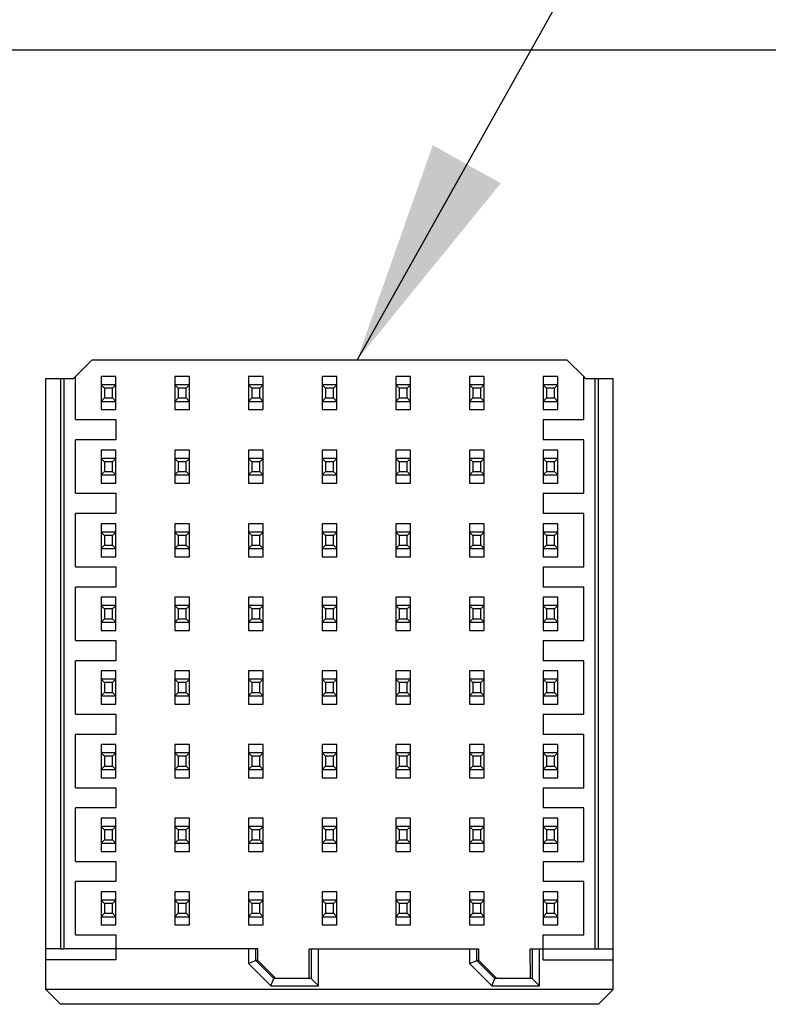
# Model space of a CAD drawing. Header units: inches. Extents: x 0 to 34, y 0 to 22.
# Tile 20 of 59: x 16.151 to 16.751, y 6.079 to 6.869. Entities that reach past the tile are written whole.
import ezdxf

# ---------------------------------------------------------------- set-up
doc = ezdxf.new("R2010")
doc.units = ezdxf.units.IN
doc.header["$LTSCALE"] = 1.87
doc.header["$MEASUREMENT"] = 0
doc.layers.get('0').update_dxf_attribs({"linetype": 'CONTINUOUS'})
doc.layers.add('COSMETIC', color=7, linetype='CONTINUOUS')
doc.layers.add('DETAIL', color=7, linetype='CONTINUOUS')
doc.styles.get("Standard").update_dxf_attribs({"font": 'txt', "width": 0.8})
doc.dimstyles.get("Standard").update_dxf_attribs({"dimtxt": 0.125, "dimasz": 0.18, "dimexe": 0.18, "dimexo": 0.0625, "dimgap": 0.09, "dimtad": 0, "dimtih": 1, "dimtoh": 1, "dimdec": 3, "dimzin": 4, "dimdsep": 46, "dimtxsty": 'STANDARD', "dimblk": '_FILLED', "dimblk1": '_FILLED', "dimblk2": '_FILLED', "dimcen": 0.09, "dimadec": 0, "dimazin": 0, "dimtol": 1, "dimtp": 0.01, "dimtm": 0.01, "dimtfac": 1, "dimtdec": 3, "dimtofl": 0, "dimtmove": 0, "dimatfit": 3, "dimldrblk": '_FILLED', "dimfxl": 1, "dimtolj": 1, "dimtzin": 4, "dimarcsym": 0})

# ---------------------------------------------------------------- blocks, each defined once
blk = doc.blocks.new('_FILLED')
at = {"color": 0, "linetype": 'BYBLOCK'}
blk.add_solid([(0, 0), (-1, 0.1736), (-1, -0.1736)], dxfattribs=at)

msp = doc.modelspace()

# ---------------------------------------------------------------- linework, layer by layer
at = {"color": 7, "linetype": 'CONTINUOUS'}
for p, q in [((16.20931, 6.59562), (16.19455, 6.58086)), ((16.59021, 6.59562), (16.20931, 6.59562)), ((16.60346, 6.58237), (16.59021, 6.59562)), ((16.1724, 6.09059), (16.1724, 6.58086)), ((16.1724, 6.58086), (16.19455, 6.58086)), ((16.18421, 6.58085), (16.18421, 6.12317)), ((16.18716, 6.12319), (16.18716, 6.58086)), ((16.19602, 6.54779), (16.19602, 6.58233)), ((16.21669, 6.58241), (16.21669, 6.55581)), ((16.2285, 6.58241), (16.21669, 6.58241)), ((16.2285, 6.55581), (16.2285, 6.58241)), ((16.27575, 6.58241), (16.27575, 6.55581)), ((16.28756, 6.58241), (16.27575, 6.58241)), ((16.28756, 6.55581), (16.28756, 6.58241)), ((16.3348, 6.58241), (16.3348, 6.55581)), ((16.34661, 6.58241), (16.3348, 6.58241)), ((16.34661, 6.55581), (16.34661, 6.58241)), ((16.39386, 6.58241), (16.39386, 6.55581)), ((16.40567, 6.58241), (16.39386, 6.58241)), ((16.40567, 6.55581), (16.40567, 6.58241)), ((16.45291, 6.58241), (16.45291, 6.55581)), ((16.46472, 6.58241), (16.45291, 6.58241)), ((16.46472, 6.55581), (16.46472, 6.58241)), ((16.51197, 6.58241), (16.51197, 6.55581)), ((16.52378, 6.58241), (16.51197, 6.58241)), ((16.52378, 6.55581), (16.52378, 6.58241)), ((16.57102, 6.58241), (16.57102, 6.55581)), ((16.58283, 6.58241), (16.57102, 6.58241)), ((16.58283, 6.55581), (16.58283, 6.58241)), ((16.6035, 6.54779), (16.6035, 6.58233)), ((16.60498, 6.58086), (16.6035, 6.58233)), ((16.60498, 6.58086), (16.62712, 6.58086)), ((16.61236, 6.58086), (16.61236, 6.12318)), ((16.61531, 6.12318), (16.61531, 6.58086)), ((16.62712, 6.09059), (16.62712, 6.58086)), ((16.2285, 6.57576), (16.21669, 6.57576)), ((16.21939, 6.57306), (16.21669, 6.57576)), ((16.21939, 6.57306), (16.21939, 6.56517)), ((16.22581, 6.57306), (16.21939, 6.57306)), ((16.2285, 6.57576), (16.22581, 6.57306)), ((16.22581, 6.56517), (16.22581, 6.57306)), ((16.28756, 6.57576), (16.27575, 6.57576)), ((16.27844, 6.57306), (16.27575, 6.57576)), ((16.27844, 6.57306), (16.27844, 6.56517)), ((16.28486, 6.57306), (16.27844, 6.57306)), ((16.28756, 6.57576), (16.28486, 6.57306)), ((16.28486, 6.56517), (16.28486, 6.57306)), ((16.34661, 6.57576), (16.3348, 6.57576)), ((16.3375, 6.57306), (16.3348, 6.57576)), ((16.3375, 6.57306), (16.3375, 6.56517)), ((16.34392, 6.57306), (16.3375, 6.57306)), ((16.34661, 6.57576), (16.34392, 6.57306)), ((16.34392, 6.56517), (16.34392, 6.57306)), ((16.40567, 6.57576), (16.39386, 6.57576)), ((16.39655, 6.57306), (16.39386, 6.57576)), ((16.39655, 6.57306), (16.39655, 6.56517)), ((16.40297, 6.57306), (16.39655, 6.57306)), ((16.40567, 6.57576), (16.40297, 6.57306)), ((16.40297, 6.56517), (16.40297, 6.57306)), ((16.46472, 6.57576), (16.45291, 6.57576)), ((16.45561, 6.57306), (16.45291, 6.57576)), ((16.45561, 6.57306), (16.45561, 6.56517)), ((16.46203, 6.57306), (16.45561, 6.57306)), ((16.46472, 6.57576), (16.46203, 6.57306)), ((16.46203, 6.56517), (16.46203, 6.57306)), ((16.52378, 6.57576), (16.51197, 6.57576)), ((16.51466, 6.57306), (16.51197, 6.57576)), ((16.51466, 6.57306), (16.51466, 6.56517)), ((16.52108, 6.57306), (16.51466, 6.57306)), ((16.52378, 6.57576), (16.52108, 6.57306)), ((16.52108, 6.56517), (16.52108, 6.57306)), ((16.58283, 6.57576), (16.57102, 6.57576)), ((16.57372, 6.57306), (16.57102, 6.57576)), ((16.57372, 6.57306), (16.57372, 6.56517)), ((16.58014, 6.57306), (16.57372, 6.57306)), ((16.58283, 6.57576), (16.58014, 6.57306)), ((16.58014, 6.56517), (16.58014, 6.57306)), ((16.21669, 6.56247), (16.21939, 6.56517)), ((16.21939, 6.56517), (16.22581, 6.56517)), ((16.22581, 6.56517), (16.2285, 6.56247)), ((16.27575, 6.56247), (16.27844, 6.56517)), ((16.27844, 6.56517), (16.28486, 6.56517)), ((16.28486, 6.56517), (16.28756, 6.56247)), ((16.3348, 6.56247), (16.3375, 6.56517)), ((16.3375, 6.56517), (16.34392, 6.56517)), ((16.34392, 6.56517), (16.34661, 6.56247)), ((16.39386, 6.56247), (16.39655, 6.56517)), ((16.39655, 6.56517), (16.40297, 6.56517)), ((16.40297, 6.56517), (16.40567, 6.56247)), ((16.45291, 6.56247), (16.45561, 6.56517)), ((16.45561, 6.56517), (16.46203, 6.56517)), ((16.46203, 6.56517), (16.46472, 6.56247)), ((16.51197, 6.56247), (16.51466, 6.56517)), ((16.51466, 6.56517), (16.52108, 6.56517)), ((16.52108, 6.56517), (16.52378, 6.56247)), ((16.57102, 6.56247), (16.57372, 6.56517)), ((16.57372, 6.56517), (16.58014, 6.56517)), ((16.58014, 6.56517), (16.58283, 6.56247)), ((16.21669, 6.56247), (16.2285, 6.56247)), ((16.21669, 6.55581), (16.2285, 6.55581)), ((16.27575, 6.56247), (16.28756, 6.56247)), ((16.27575, 6.55581), (16.28756, 6.55581)), ((16.3348, 6.56247), (16.34661, 6.56247)), ((16.3348, 6.55581), (16.34661, 6.55581)), ((16.39386, 6.56247), (16.40567, 6.56247)), ((16.39386, 6.55581), (16.40567, 6.55581)), ((16.45291, 6.56247), (16.46472, 6.56247)), ((16.45291, 6.55581), (16.46472, 6.55581)), ((16.51197, 6.56247), (16.52378, 6.56247)), ((16.51197, 6.55581), (16.52378, 6.55581)), ((16.57102, 6.56247), (16.58283, 6.56247)), ((16.57102, 6.55581), (16.58283, 6.55581)), ((16.19602, 6.54779), (16.2285, 6.54779)), ((16.2285, 6.54779), (16.2285, 6.53155)), ((16.57102, 6.54779), (16.57102, 6.53155)), ((16.57102, 6.54779), (16.6035, 6.54779)), ((16.19602, 6.48873), (16.19602, 6.53155)), ((16.2285, 6.53155), (16.19602, 6.53155)), ((16.6035, 6.53155), (16.57102, 6.53155)), ((16.6035, 6.48873), (16.6035, 6.53155)), ((16.21669, 6.52336), (16.21669, 6.49675)), ((16.2285, 6.52336), (16.21669, 6.52336)), ((16.21939, 6.514), (16.21669, 6.5167)), ((16.2285, 6.5167), (16.21669, 6.5167)), ((16.2285, 6.5167), (16.22581, 6.514)), ((16.2285, 6.49675), (16.2285, 6.52336)), ((16.27575, 6.52336), (16.27575, 6.49675)), ((16.28756, 6.52336), (16.27575, 6.52336)), ((16.28756, 6.5167), (16.27575, 6.5167)), ((16.27844, 6.514), (16.27575, 6.5167)), ((16.28756, 6.5167), (16.28486, 6.514)), ((16.28756, 6.49675), (16.28756, 6.52336)), ((16.3348, 6.52336), (16.3348, 6.49675)), ((16.34661, 6.52336), (16.3348, 6.52336)), ((16.34661, 6.5167), (16.3348, 6.5167)), ((16.3375, 6.514), (16.3348, 6.5167)), ((16.34661, 6.5167), (16.34392, 6.514)), ((16.34661, 6.49675), (16.34661, 6.52336)), ((16.39386, 6.52336), (16.39386, 6.49675)), ((16.40567, 6.52336), (16.39386, 6.52336)), ((16.40567, 6.5167), (16.39386, 6.5167)), ((16.39655, 6.514), (16.39386, 6.5167)), ((16.40567, 6.5167), (16.40297, 6.514)), ((16.40567, 6.49675), (16.40567, 6.52336)), ((16.45291, 6.52336), (16.45291, 6.49675)), ((16.46472, 6.52336), (16.45291, 6.52336)), ((16.46472, 6.5167), (16.45291, 6.5167)), ((16.45561, 6.514), (16.45291, 6.5167)), ((16.46472, 6.5167), (16.46203, 6.514)), ((16.46472, 6.49675), (16.46472, 6.52336)), ((16.51197, 6.52336), (16.51197, 6.49675)), ((16.52378, 6.52336), (16.51197, 6.52336)), ((16.52378, 6.5167), (16.51197, 6.5167)), ((16.51466, 6.514), (16.51197, 6.5167)), ((16.52378, 6.5167), (16.52108, 6.514)), ((16.52378, 6.49675), (16.52378, 6.52336)), ((16.57102, 6.52336), (16.57102, 6.49675)), ((16.58283, 6.52336), (16.57102, 6.52336)), ((16.58283, 6.5167), (16.57102, 6.5167)), ((16.57372, 6.514), (16.57102, 6.5167)), ((16.58283, 6.5167), (16.58014, 6.514)), ((16.58283, 6.49675), (16.58283, 6.52336)), ((16.21939, 6.514), (16.21939, 6.50611)), ((16.22581, 6.514), (16.21939, 6.514)), ((16.22581, 6.50611), (16.22581, 6.514)), ((16.27844, 6.514), (16.27844, 6.50611)), ((16.28486, 6.514), (16.27844, 6.514)), ((16.28486, 6.50611), (16.28486, 6.514)), ((16.3375, 6.514), (16.3375, 6.50611)), ((16.34392, 6.514), (16.3375, 6.514)), ((16.34392, 6.50611), (16.34392, 6.514)), ((16.39655, 6.514), (16.39655, 6.50611)), ((16.40297, 6.514), (16.39655, 6.514)), ((16.40297, 6.50611), (16.40297, 6.514)), ((16.45561, 6.514), (16.45561, 6.50611)), ((16.46203, 6.514), (16.45561, 6.514)), ((16.46203, 6.50611), (16.46203, 6.514)), ((16.51466, 6.514), (16.51466, 6.50611)), ((16.52108, 6.514), (16.51466, 6.514)), ((16.52108, 6.50611), (16.52108, 6.514)), ((16.57372, 6.514), (16.57372, 6.50611)), ((16.58014, 6.514), (16.57372, 6.514)), ((16.58014, 6.50611), (16.58014, 6.514)), ((16.21669, 6.50341), (16.21939, 6.50611)), ((16.21669, 6.50341), (16.2285, 6.50341)), ((16.21939, 6.50611), (16.22581, 6.50611)), ((16.22581, 6.50611), (16.2285, 6.50341)), ((16.27575, 6.50341), (16.27844, 6.50611)), ((16.27575, 6.50341), (16.28756, 6.50341)), ((16.27844, 6.50611), (16.28486, 6.50611)), ((16.28486, 6.50611), (16.28756, 6.50341)), ((16.3348, 6.50341), (16.3375, 6.50611)), ((16.3348, 6.50341), (16.34661, 6.50341)), ((16.3375, 6.50611), (16.34392, 6.50611)), ((16.34392, 6.50611), (16.34661, 6.50341)), ((16.39386, 6.50341), (16.39655, 6.50611)), ((16.39386, 6.50341), (16.40567, 6.50341)), ((16.39655, 6.50611), (16.40297, 6.50611)), ((16.40297, 6.50611), (16.40567, 6.50341)), ((16.45291, 6.50341), (16.45561, 6.50611)), ((16.45291, 6.50341), (16.46472, 6.50341)), ((16.45561, 6.50611), (16.46203, 6.50611)), ((16.46203, 6.50611), (16.46472, 6.50341)), ((16.51197, 6.50341), (16.51466, 6.50611)), ((16.51197, 6.50341), (16.52378, 6.50341)), ((16.51466, 6.50611), (16.52108, 6.50611)), ((16.52108, 6.50611), (16.52378, 6.50341)), ((16.57102, 6.50341), (16.57372, 6.50611)), ((16.57102, 6.50341), (16.58283, 6.50341)), ((16.57372, 6.50611), (16.58014, 6.50611)), ((16.58014, 6.50611), (16.58283, 6.50341)), ((16.21669, 6.49675), (16.2285, 6.49675)), ((16.27575, 6.49675), (16.28756, 6.49675)), ((16.3348, 6.49675), (16.34661, 6.49675)), ((16.39386, 6.49675), (16.40567, 6.49675)), ((16.45291, 6.49675), (16.46472, 6.49675)), ((16.51197, 6.49675), (16.52378, 6.49675)), ((16.57102, 6.49675), (16.58283, 6.49675)), ((16.19602, 6.48873), (16.2285, 6.48873)), ((16.2285, 6.48873), (16.2285, 6.47249)), ((16.57102, 6.48873), (16.57102, 6.47249)), ((16.57102, 6.48873), (16.6035, 6.48873)), ((16.19602, 6.42968), (16.19602, 6.47249)), ((16.2285, 6.47249), (16.19602, 6.47249)), ((16.6035, 6.47249), (16.57102, 6.47249)), ((16.6035, 6.42968), (16.6035, 6.47249)), ((16.21669, 6.4643), (16.21669, 6.4377)), ((16.2285, 6.4643), (16.21669, 6.4643)), ((16.2285, 6.4377), (16.2285, 6.4643)), ((16.27575, 6.4643), (16.27575, 6.4377)), ((16.28756, 6.4643), (16.27575, 6.4643)), ((16.28756, 6.4377), (16.28756, 6.4643)), ((16.3348, 6.4643), (16.3348, 6.4377)), ((16.34661, 6.4643), (16.3348, 6.4643)), ((16.34661, 6.4377), (16.34661, 6.4643)), ((16.39386, 6.4643), (16.39386, 6.4377)), ((16.40567, 6.4643), (16.39386, 6.4643)), ((16.40567, 6.4377), (16.40567, 6.4643)), ((16.45291, 6.4643), (16.45291, 6.4377)), ((16.46472, 6.4643), (16.45291, 6.4643)), ((16.46472, 6.4377), (16.46472, 6.4643)), ((16.51197, 6.4643), (16.51197, 6.4377)), ((16.52378, 6.4643), (16.51197, 6.4643)), ((16.52378, 6.4377), (16.52378, 6.4643)), ((16.57102, 6.4643), (16.57102, 6.4377)), ((16.58283, 6.4643), (16.57102, 6.4643)), ((16.58283, 6.4377), (16.58283, 6.4643)), ((16.2285, 6.45765), (16.21669, 6.45765)), ((16.21939, 6.45495), (16.21669, 6.45765)), ((16.21939, 6.45495), (16.21939, 6.44706)), ((16.22581, 6.45495), (16.21939, 6.45495)), ((16.2285, 6.45765), (16.22581, 6.45495)), ((16.22581, 6.44706), (16.22581, 6.45495)), ((16.28756, 6.45765), (16.27575, 6.45765)), ((16.27844, 6.45495), (16.27575, 6.45765)), ((16.27844, 6.45495), (16.27844, 6.44706)), ((16.28486, 6.45495), (16.27844, 6.45495)), ((16.28756, 6.45765), (16.28486, 6.45495)), ((16.28486, 6.44706), (16.28486, 6.45495)), ((16.34661, 6.45765), (16.3348, 6.45765)), ((16.3375, 6.45495), (16.3348, 6.45765)), ((16.3375, 6.45495), (16.3375, 6.44706)), ((16.34392, 6.45495), (16.3375, 6.45495)), ((16.34661, 6.45765), (16.34392, 6.45495)), ((16.34392, 6.44706), (16.34392, 6.45495)), ((16.40567, 6.45765), (16.39386, 6.45765)), ((16.39655, 6.45495), (16.39386, 6.45765)), ((16.39655, 6.45495), (16.39655, 6.44706)), ((16.40297, 6.45495), (16.39655, 6.45495)), ((16.40567, 6.45765), (16.40297, 6.45495)), ((16.40297, 6.44706), (16.40297, 6.45495)), ((16.46472, 6.45765), (16.45291, 6.45765)), ((16.45561, 6.45495), (16.45291, 6.45765)), ((16.45561, 6.45495), (16.45561, 6.44706)), ((16.46203, 6.45495), (16.45561, 6.45495)), ((16.46472, 6.45765), (16.46203, 6.45495)), ((16.46203, 6.44706), (16.46203, 6.45495)), ((16.52378, 6.45765), (16.51197, 6.45765)), ((16.51466, 6.45495), (16.51197, 6.45765)), ((16.51466, 6.45495), (16.51466, 6.44706)), ((16.52108, 6.45495), (16.51466, 6.45495)), ((16.52378, 6.45765), (16.52108, 6.45495)), ((16.52108, 6.44706), (16.52108, 6.45495)), ((16.58283, 6.45765), (16.57102, 6.45765)), ((16.57372, 6.45495), (16.57102, 6.45765)), ((16.57372, 6.45495), (16.57372, 6.44706)), ((16.58014, 6.45495), (16.57372, 6.45495)), ((16.58283, 6.45765), (16.58014, 6.45495)), ((16.58014, 6.44706), (16.58014, 6.45495)), ((16.21669, 6.44436), (16.21939, 6.44706)), ((16.21939, 6.44706), (16.22581, 6.44706)), ((16.22581, 6.44706), (16.2285, 6.44436)), ((16.27575, 6.44436), (16.27844, 6.44706)), ((16.27844, 6.44706), (16.28486, 6.44706)), ((16.28486, 6.44706), (16.28756, 6.44436)), ((16.3348, 6.44436), (16.3375, 6.44706)), ((16.3375, 6.44706), (16.34392, 6.44706)), ((16.34392, 6.44706), (16.34661, 6.44436)), ((16.39386, 6.44436), (16.39655, 6.44706)), ((16.39655, 6.44706), (16.40297, 6.44706)), ((16.40297, 6.44706), (16.40567, 6.44436)), ((16.45291, 6.44436), (16.45561, 6.44706)), ((16.45561, 6.44706), (16.46203, 6.44706)), ((16.46203, 6.44706), (16.46472, 6.44436)), ((16.51197, 6.44436), (16.51466, 6.44706)), ((16.51466, 6.44706), (16.52108, 6.44706)), ((16.52108, 6.44706), (16.52378, 6.44436)), ((16.57102, 6.44436), (16.57372, 6.44706)), ((16.57372, 6.44706), (16.58014, 6.44706)), ((16.58014, 6.44706), (16.58283, 6.44436)), ((16.21669, 6.44436), (16.2285, 6.44436)), ((16.21669, 6.4377), (16.2285, 6.4377)), ((16.27575, 6.44436), (16.28756, 6.44436)), ((16.27575, 6.4377), (16.28756, 6.4377)), ((16.3348, 6.44436), (16.34661, 6.44436)), ((16.3348, 6.4377), (16.34661, 6.4377)), ((16.39386, 6.44436), (16.40567, 6.44436)), ((16.39386, 6.4377), (16.40567, 6.4377)), ((16.45291, 6.44436), (16.46472, 6.44436)), ((16.45291, 6.4377), (16.46472, 6.4377)), ((16.51197, 6.44436), (16.52378, 6.44436)), ((16.51197, 6.4377), (16.52378, 6.4377)), ((16.57102, 6.44436), (16.58283, 6.44436)), ((16.57102, 6.4377), (16.58283, 6.4377)), ((16.19602, 6.42968), (16.2285, 6.42968)), ((16.2285, 6.42968), (16.2285, 6.41344)), ((16.57102, 6.42968), (16.57102, 6.41344)), ((16.57102, 6.42968), (16.6035, 6.42968)), ((16.19602, 6.37062), (16.19602, 6.41344)), ((16.2285, 6.41344), (16.19602, 6.41344)), ((16.6035, 6.41344), (16.57102, 6.41344)), ((16.6035, 6.37062), (16.6035, 6.41344)), ((16.21669, 6.40525), (16.21669, 6.37864)), ((16.2285, 6.40525), (16.21669, 6.40525)), ((16.2285, 6.39859), (16.21669, 6.39859)), ((16.21939, 6.39589), (16.21669, 6.39859)), ((16.2285, 6.39859), (16.22581, 6.39589)), ((16.2285, 6.37864), (16.2285, 6.40525)), ((16.27575, 6.40525), (16.27575, 6.37864)), ((16.28756, 6.40525), (16.27575, 6.40525)), ((16.28756, 6.39859), (16.27575, 6.39859)), ((16.27844, 6.39589), (16.27575, 6.39859)), ((16.28756, 6.39859), (16.28486, 6.39589)), ((16.28756, 6.37864), (16.28756, 6.40525)), ((16.3348, 6.40525), (16.3348, 6.37864)), ((16.34661, 6.40525), (16.3348, 6.40525)), ((16.34661, 6.39859), (16.3348, 6.39859)), ((16.3375, 6.39589), (16.3348, 6.39859)), ((16.34661, 6.39859), (16.34392, 6.39589)), ((16.34661, 6.37864), (16.34661, 6.40525)), ((16.39386, 6.40525), (16.39386, 6.37864)), ((16.40567, 6.40525), (16.39386, 6.40525)), ((16.40567, 6.39859), (16.39386, 6.39859)), ((16.39655, 6.39589), (16.39386, 6.39859)), ((16.40567, 6.39859), (16.40297, 6.39589)), ((16.40567, 6.37864), (16.40567, 6.40525)), ((16.45291, 6.40525), (16.45291, 6.37864)), ((16.46472, 6.40525), (16.45291, 6.40525)), ((16.46472, 6.39859), (16.45291, 6.39859)), ((16.45561, 6.39589), (16.45291, 6.39859)), ((16.46472, 6.39859), (16.46203, 6.39589)), ((16.46472, 6.37864), (16.46472, 6.40525)), ((16.51197, 6.40525), (16.51197, 6.37864)), ((16.52378, 6.40525), (16.51197, 6.40525)), ((16.52378, 6.39859), (16.51197, 6.39859)), ((16.51466, 6.39589), (16.51197, 6.39859)), ((16.52378, 6.39859), (16.52108, 6.39589)), ((16.52378, 6.37864), (16.52378, 6.40525)), ((16.57102, 6.40525), (16.57102, 6.37864)), ((16.58283, 6.40525), (16.57102, 6.40525)), ((16.58283, 6.39859), (16.57102, 6.39859)), ((16.57372, 6.39589), (16.57102, 6.39859)), ((16.58283, 6.39859), (16.58014, 6.39589)), ((16.58283, 6.37864), (16.58283, 6.40525)), ((16.21939, 6.39589), (16.21939, 6.388)), ((16.22581, 6.39589), (16.21939, 6.39589)), ((16.22581, 6.388), (16.22581, 6.39589)), ((16.27844, 6.39589), (16.27844, 6.388)), ((16.28486, 6.39589), (16.27844, 6.39589)), ((16.28486, 6.388), (16.28486, 6.39589)), ((16.3375, 6.39589), (16.3375, 6.388)), ((16.34392, 6.39589), (16.3375, 6.39589)), ((16.34392, 6.388), (16.34392, 6.39589)), ((16.39655, 6.39589), (16.39655, 6.388)), ((16.40297, 6.39589), (16.39655, 6.39589)), ((16.40297, 6.388), (16.40297, 6.39589)), ((16.45561, 6.39589), (16.45561, 6.388)), ((16.46203, 6.39589), (16.45561, 6.39589)), ((16.46203, 6.388), (16.46203, 6.39589)), ((16.51466, 6.39589), (16.51466, 6.388)), ((16.52108, 6.39589), (16.51466, 6.39589)), ((16.52108, 6.388), (16.52108, 6.39589)), ((16.57372, 6.39589), (16.57372, 6.388)), ((16.58014, 6.39589), (16.57372, 6.39589)), ((16.58014, 6.388), (16.58014, 6.39589)), ((16.21669, 6.3853), (16.21939, 6.388)), ((16.21669, 6.3853), (16.2285, 6.3853)), ((16.21939, 6.388), (16.22581, 6.388)), ((16.22581, 6.388), (16.2285, 6.3853)), ((16.27575, 6.3853), (16.27844, 6.388)), ((16.27575, 6.3853), (16.28756, 6.3853)), ((16.27844, 6.388), (16.28486, 6.388)), ((16.28486, 6.388), (16.28756, 6.3853)), ((16.3348, 6.3853), (16.3375, 6.388)), ((16.3348, 6.3853), (16.34661, 6.3853)), ((16.3375, 6.388), (16.34392, 6.388)), ((16.34392, 6.388), (16.34661, 6.3853)), ((16.39386, 6.3853), (16.39655, 6.388)), ((16.39386, 6.3853), (16.40567, 6.3853)), ((16.39655, 6.388), (16.40297, 6.388)), ((16.40297, 6.388), (16.40567, 6.3853)), ((16.45291, 6.3853), (16.45561, 6.388)), ((16.45291, 6.3853), (16.46472, 6.3853)), ((16.45561, 6.388), (16.46203, 6.388)), ((16.46203, 6.388), (16.46472, 6.3853)), ((16.51197, 6.3853), (16.51466, 6.388)), ((16.51197, 6.3853), (16.52378, 6.3853)), ((16.51466, 6.388), (16.52108, 6.388)), ((16.52108, 6.388), (16.52378, 6.3853)), ((16.57102, 6.3853), (16.57372, 6.388)), ((16.57102, 6.3853), (16.58283, 6.3853)), ((16.57372, 6.388), (16.58014, 6.388)), ((16.58014, 6.388), (16.58283, 6.3853)), ((16.21669, 6.37864), (16.2285, 6.37864)), ((16.27575, 6.37864), (16.28756, 6.37864)), ((16.3348, 6.37864), (16.34661, 6.37864)), ((16.39386, 6.37864), (16.40567, 6.37864)), ((16.45291, 6.37864), (16.46472, 6.37864)), ((16.51197, 6.37864), (16.52378, 6.37864)), ((16.57102, 6.37864), (16.58283, 6.37864)), ((16.19602, 6.37062), (16.2285, 6.37062)), ((16.2285, 6.37062), (16.2285, 6.35438)), ((16.57102, 6.37062), (16.57102, 6.35438)), ((16.57102, 6.37062), (16.6035, 6.37062)), ((16.19602, 6.31157), (16.19602, 6.35438)), ((16.2285, 6.35438), (16.19602, 6.35438)), ((16.6035, 6.35438), (16.57102, 6.35438)), ((16.6035, 6.31157), (16.6035, 6.35438)), ((16.21669, 6.34619), (16.21669, 6.31959)), ((16.2285, 6.34619), (16.21669, 6.34619)), ((16.2285, 6.31959), (16.2285, 6.34619)), ((16.27575, 6.34619), (16.27575, 6.31959)), ((16.28756, 6.34619), (16.27575, 6.34619)), ((16.28756, 6.31959), (16.28756, 6.34619)), ((16.3348, 6.34619), (16.3348, 6.31959)), ((16.34661, 6.34619), (16.3348, 6.34619)), ((16.34661, 6.31959), (16.34661, 6.34619)), ((16.39386, 6.34619), (16.39386, 6.31959)), ((16.40567, 6.34619), (16.39386, 6.34619)), ((16.40567, 6.31959), (16.40567, 6.34619)), ((16.45291, 6.34619), (16.45291, 6.31959)), ((16.46472, 6.34619), (16.45291, 6.34619)), ((16.46472, 6.31959), (16.46472, 6.34619)), ((16.51197, 6.34619), (16.51197, 6.31959)), ((16.52378, 6.34619), (16.51197, 6.34619)), ((16.52378, 6.31959), (16.52378, 6.34619)), ((16.57102, 6.34619), (16.57102, 6.31959)), ((16.58283, 6.34619), (16.57102, 6.34619)), ((16.58283, 6.31959), (16.58283, 6.34619)), ((16.2285, 6.33953), (16.21669, 6.33953)), ((16.21939, 6.33684), (16.21669, 6.33953)), ((16.21939, 6.33684), (16.21939, 6.32894)), ((16.22581, 6.33684), (16.21939, 6.33684)), ((16.2285, 6.33953), (16.22581, 6.33684)), ((16.22581, 6.32894), (16.22581, 6.33684)), ((16.28756, 6.33953), (16.27575, 6.33953)), ((16.27844, 6.33684), (16.27575, 6.33953)), ((16.27844, 6.33684), (16.27844, 6.32894)), ((16.28486, 6.33684), (16.27844, 6.33684)), ((16.28756, 6.33953), (16.28486, 6.33684)), ((16.28486, 6.32894), (16.28486, 6.33684)), ((16.34661, 6.33953), (16.3348, 6.33953)), ((16.3375, 6.33684), (16.3348, 6.33953)), ((16.3375, 6.33684), (16.3375, 6.32894)), ((16.34392, 6.33684), (16.3375, 6.33684)), ((16.34661, 6.33953), (16.34392, 6.33684)), ((16.34392, 6.32894), (16.34392, 6.33684)), ((16.40567, 6.33953), (16.39386, 6.33953)), ((16.39655, 6.33684), (16.39386, 6.33953)), ((16.39655, 6.33684), (16.39655, 6.32894)), ((16.40297, 6.33684), (16.39655, 6.33684)), ((16.40567, 6.33953), (16.40297, 6.33684)), ((16.40297, 6.32894), (16.40297, 6.33684)), ((16.46472, 6.33953), (16.45291, 6.33953)), ((16.45561, 6.33684), (16.45291, 6.33953)), ((16.45561, 6.33684), (16.45561, 6.32894)), ((16.46203, 6.33684), (16.45561, 6.33684)), ((16.46472, 6.33953), (16.46203, 6.33684)), ((16.46203, 6.32894), (16.46203, 6.33684)), ((16.52378, 6.33953), (16.51197, 6.33953)), ((16.51466, 6.33684), (16.51197, 6.33953)), ((16.51466, 6.33684), (16.51466, 6.32894)), ((16.52108, 6.33684), (16.51466, 6.33684)), ((16.52378, 6.33953), (16.52108, 6.33684)), ((16.52108, 6.32894), (16.52108, 6.33684)), ((16.58283, 6.33953), (16.57102, 6.33953)), ((16.57372, 6.33684), (16.57102, 6.33953)), ((16.57372, 6.33684), (16.57372, 6.32894)), ((16.58014, 6.33684), (16.57372, 6.33684)), ((16.58283, 6.33953), (16.58014, 6.33684)), ((16.58014, 6.32894), (16.58014, 6.33684)), ((16.21669, 6.32625), (16.21939, 6.32894)), ((16.21939, 6.32894), (16.22581, 6.32894)), ((16.22581, 6.32894), (16.2285, 6.32625)), ((16.27575, 6.32625), (16.27844, 6.32894)), ((16.27844, 6.32894), (16.28486, 6.32894)), ((16.28486, 6.32894), (16.28756, 6.32625)), ((16.3348, 6.32625), (16.3375, 6.32894)), ((16.3375, 6.32894), (16.34392, 6.32894)), ((16.34392, 6.32894), (16.34661, 6.32625)), ((16.39386, 6.32625), (16.39655, 6.32894)), ((16.39655, 6.32894), (16.40297, 6.32894)), ((16.40297, 6.32894), (16.40567, 6.32625)), ((16.45291, 6.32625), (16.45561, 6.32894)), ((16.45561, 6.32894), (16.46203, 6.32894)), ((16.46203, 6.32894), (16.46472, 6.32625)), ((16.51197, 6.32625), (16.51466, 6.32894)), ((16.51466, 6.32894), (16.52108, 6.32894)), ((16.52108, 6.32894), (16.52378, 6.32625)), ((16.57102, 6.32625), (16.57372, 6.32894)), ((16.57372, 6.32894), (16.58014, 6.32894)), ((16.58014, 6.32894), (16.58283, 6.32625)), ((16.21669, 6.32625), (16.2285, 6.32625)), ((16.21669, 6.31959), (16.2285, 6.31959)), ((16.27575, 6.32625), (16.28756, 6.32625)), ((16.27575, 6.31959), (16.28756, 6.31959)), ((16.3348, 6.32625), (16.34661, 6.32625)), ((16.3348, 6.31959), (16.34661, 6.31959)), ((16.39386, 6.32625), (16.40567, 6.32625)), ((16.39386, 6.31959), (16.40567, 6.31959)), ((16.45291, 6.32625), (16.46472, 6.32625)), ((16.45291, 6.31959), (16.46472, 6.31959)), ((16.51197, 6.32625), (16.52378, 6.32625)), ((16.51197, 6.31959), (16.52378, 6.31959)), ((16.57102, 6.32625), (16.58283, 6.32625)), ((16.57102, 6.31959), (16.58283, 6.31959)), ((16.19602, 6.31157), (16.2285, 6.31157)), ((16.2285, 6.31157), (16.2285, 6.29533)), ((16.57102, 6.31157), (16.57102, 6.29533)), ((16.57102, 6.31157), (16.6035, 6.31157)), ((16.19602, 6.25251), (16.19602, 6.29533)), ((16.2285, 6.29533), (16.19602, 6.29533)), ((16.6035, 6.29533), (16.57102, 6.29533)), ((16.6035, 6.25251), (16.6035, 6.29533)), ((16.21669, 6.28714), (16.21669, 6.26053)), ((16.2285, 6.28714), (16.21669, 6.28714)), ((16.2285, 6.26053), (16.2285, 6.28714)), ((16.27575, 6.28714), (16.27575, 6.26053)), ((16.28756, 6.28714), (16.27575, 6.28714)), ((16.28756, 6.26053), (16.28756, 6.28714)), ((16.3348, 6.28714), (16.3348, 6.26053)), ((16.34661, 6.28714), (16.3348, 6.28714)), ((16.34661, 6.26053), (16.34661, 6.28714)), ((16.39386, 6.28714), (16.39386, 6.26053)), ((16.40567, 6.28714), (16.39386, 6.28714)), ((16.40567, 6.26053), (16.40567, 6.28714)), ((16.45291, 6.28714), (16.45291, 6.26053)), ((16.46472, 6.28714), (16.45291, 6.28714)), ((16.46472, 6.26053), (16.46472, 6.28714)), ((16.51197, 6.28714), (16.51197, 6.26053)), ((16.52378, 6.28714), (16.51197, 6.28714)), ((16.52378, 6.26053), (16.52378, 6.28714)), ((16.57102, 6.28714), (16.57102, 6.26053)), ((16.58283, 6.28714), (16.57102, 6.28714)), ((16.58283, 6.26053), (16.58283, 6.28714)), ((16.2285, 6.28048), (16.21669, 6.28048)), ((16.21939, 6.27778), (16.21669, 6.28048)), ((16.2285, 6.28048), (16.22581, 6.27778)), ((16.28756, 6.28048), (16.27575, 6.28048)), ((16.27844, 6.27778), (16.27575, 6.28048)), ((16.28756, 6.28048), (16.28486, 6.27778)), ((16.34661, 6.28048), (16.3348, 6.28048)), ((16.3375, 6.27778), (16.3348, 6.28048)), ((16.34661, 6.28048), (16.34392, 6.27778)), ((16.40567, 6.28048), (16.39386, 6.28048)), ((16.39655, 6.27778), (16.39386, 6.28048)), ((16.40567, 6.28048), (16.40297, 6.27778)), ((16.46472, 6.28048), (16.45291, 6.28048)), ((16.45561, 6.27778), (16.45291, 6.28048)), ((16.46472, 6.28048), (16.46203, 6.27778)), ((16.52378, 6.28048), (16.51197, 6.28048)), ((16.51466, 6.27778), (16.51197, 6.28048)), ((16.52378, 6.28048), (16.52108, 6.27778)), ((16.58283, 6.28048), (16.57102, 6.28048)), ((16.57372, 6.27778), (16.57102, 6.28048)), ((16.58283, 6.28048), (16.58014, 6.27778)), ((16.21939, 6.27778), (16.21939, 6.26989)), ((16.22581, 6.27778), (16.21939, 6.27778)), ((16.22581, 6.26989), (16.22581, 6.27778)), ((16.27844, 6.27778), (16.27844, 6.26989)), ((16.28486, 6.27778), (16.27844, 6.27778)), ((16.28486, 6.26989), (16.28486, 6.27778)), ((16.3375, 6.27778), (16.3375, 6.26989)), ((16.34392, 6.27778), (16.3375, 6.27778)), ((16.34392, 6.26989), (16.34392, 6.27778)), ((16.39655, 6.27778), (16.39655, 6.26989)), ((16.40297, 6.27778), (16.39655, 6.27778)), ((16.40297, 6.26989), (16.40297, 6.27778)), ((16.45561, 6.27778), (16.45561, 6.26989)), ((16.46203, 6.27778), (16.45561, 6.27778)), ((16.46203, 6.26989), (16.46203, 6.27778)), ((16.51466, 6.27778), (16.51466, 6.26989)), ((16.52108, 6.27778), (16.51466, 6.27778)), ((16.52108, 6.26989), (16.52108, 6.27778)), ((16.57372, 6.27778), (16.57372, 6.26989)), ((16.58014, 6.27778), (16.57372, 6.27778)), ((16.58014, 6.26989), (16.58014, 6.27778)), ((16.21669, 6.26719), (16.21939, 6.26989)), ((16.21669, 6.26719), (16.2285, 6.26719)), ((16.21939, 6.26989), (16.22581, 6.26989)), ((16.22581, 6.26989), (16.2285, 6.26719)), ((16.27575, 6.26719), (16.27844, 6.26989)), ((16.27575, 6.26719), (16.28756, 6.26719)), ((16.27844, 6.26989), (16.28486, 6.26989)), ((16.28486, 6.26989), (16.28756, 6.26719)), ((16.3348, 6.26719), (16.3375, 6.26989)), ((16.3348, 6.26719), (16.34661, 6.26719)), ((16.3375, 6.26989), (16.34392, 6.26989)), ((16.34392, 6.26989), (16.34661, 6.26719)), ((16.39386, 6.26719), (16.39655, 6.26989)), ((16.39386, 6.26719), (16.40567, 6.26719)), ((16.39655, 6.26989), (16.40297, 6.26989)), ((16.40297, 6.26989), (16.40567, 6.26719)), ((16.45291, 6.26719), (16.45561, 6.26989)), ((16.45291, 6.26719), (16.46472, 6.26719)), ((16.45561, 6.26989), (16.46203, 6.26989)), ((16.46203, 6.26989), (16.46472, 6.26719)), ((16.51197, 6.26719), (16.51466, 6.26989)), ((16.51197, 6.26719), (16.52378, 6.26719)), ((16.51466, 6.26989), (16.52108, 6.26989)), ((16.52108, 6.26989), (16.52378, 6.26719)), ((16.57102, 6.26719), (16.57372, 6.26989)), ((16.57102, 6.26719), (16.58283, 6.26719)), ((16.57372, 6.26989), (16.58014, 6.26989)), ((16.58014, 6.26989), (16.58283, 6.26719)), ((16.21669, 6.26053), (16.2285, 6.26053)), ((16.27575, 6.26053), (16.28756, 6.26053)), ((16.3348, 6.26053), (16.34661, 6.26053)), ((16.39386, 6.26053), (16.40567, 6.26053)), ((16.45291, 6.26053), (16.46472, 6.26053)), ((16.51197, 6.26053), (16.52378, 6.26053)), ((16.57102, 6.26053), (16.58283, 6.26053)), ((16.19602, 6.25251), (16.2285, 6.25251)), ((16.2285, 6.25251), (16.2285, 6.23627)), ((16.57102, 6.25251), (16.57102, 6.23627)), ((16.57102, 6.25251), (16.6035, 6.25251)), ((16.19602, 6.19345), (16.19602, 6.23627)), ((16.2285, 6.23627), (16.19602, 6.23627)), ((16.6035, 6.23627), (16.57102, 6.23627)), ((16.6035, 6.19345), (16.6035, 6.23627)), ((16.21669, 6.22808), (16.21669, 6.20148)), ((16.2285, 6.22808), (16.21669, 6.22808)), ((16.2285, 6.20148), (16.2285, 6.22808)), ((16.27575, 6.22808), (16.27575, 6.20148)), ((16.28756, 6.22808), (16.27575, 6.22808)), ((16.28756, 6.20148), (16.28756, 6.22808)), ((16.3348, 6.22808), (16.3348, 6.20148)), ((16.34661, 6.22808), (16.3348, 6.22808)), ((16.34661, 6.20148), (16.34661, 6.22808)), ((16.39386, 6.22808), (16.39386, 6.20148)), ((16.40567, 6.22808), (16.39386, 6.22808)), ((16.40567, 6.20148), (16.40567, 6.22808)), ((16.45291, 6.22808), (16.45291, 6.20148)), ((16.46472, 6.22808), (16.45291, 6.22808)), ((16.46472, 6.20148), (16.46472, 6.22808)), ((16.51197, 6.22808), (16.51197, 6.20148)), ((16.52378, 6.22808), (16.51197, 6.22808)), ((16.52378, 6.20148), (16.52378, 6.22808)), ((16.57102, 6.22808), (16.57102, 6.20148)), ((16.58283, 6.22808), (16.57102, 6.22808)), ((16.58283, 6.20148), (16.58283, 6.22808)), ((16.2285, 6.22142), (16.21669, 6.22142)), ((16.21939, 6.21873), (16.21669, 6.22142)), ((16.21939, 6.21873), (16.21939, 6.21083)), ((16.22581, 6.21873), (16.21939, 6.21873)), ((16.2285, 6.22142), (16.22581, 6.21873)), ((16.22581, 6.21083), (16.22581, 6.21873)), ((16.28756, 6.22142), (16.27575, 6.22142)), ((16.27844, 6.21873), (16.27575, 6.22142)), ((16.27844, 6.21873), (16.27844, 6.21083)), ((16.28486, 6.21873), (16.27844, 6.21873)), ((16.28756, 6.22142), (16.28486, 6.21873)), ((16.28486, 6.21083), (16.28486, 6.21873)), ((16.34661, 6.22142), (16.3348, 6.22142)), ((16.3375, 6.21873), (16.3348, 6.22142)), ((16.3375, 6.21873), (16.3375, 6.21083)), ((16.34392, 6.21873), (16.3375, 6.21873)), ((16.34661, 6.22142), (16.34392, 6.21873)), ((16.34392, 6.21083), (16.34392, 6.21873)), ((16.40567, 6.22142), (16.39386, 6.22142)), ((16.39655, 6.21873), (16.39386, 6.22142)), ((16.39655, 6.21873), (16.39655, 6.21083)), ((16.40297, 6.21873), (16.39655, 6.21873)), ((16.40567, 6.22142), (16.40297, 6.21873)), ((16.40297, 6.21083), (16.40297, 6.21873)), ((16.46472, 6.22142), (16.45291, 6.22142)), ((16.45561, 6.21873), (16.45291, 6.22142)), ((16.45561, 6.21873), (16.45561, 6.21083)), ((16.46203, 6.21873), (16.45561, 6.21873)), ((16.46472, 6.22142), (16.46203, 6.21873)), ((16.46203, 6.21083), (16.46203, 6.21873)), ((16.52378, 6.22142), (16.51197, 6.22142)), ((16.51466, 6.21873), (16.51197, 6.22142)), ((16.51466, 6.21873), (16.51466, 6.21083)), ((16.52108, 6.21873), (16.51466, 6.21873)), ((16.52378, 6.22142), (16.52108, 6.21873)), ((16.52108, 6.21083), (16.52108, 6.21873)), ((16.58283, 6.22142), (16.57102, 6.22142)), ((16.57372, 6.21873), (16.57102, 6.22142)), ((16.57372, 6.21873), (16.57372, 6.21083)), ((16.58014, 6.21873), (16.57372, 6.21873)), ((16.58283, 6.22142), (16.58014, 6.21873)), ((16.58014, 6.21083), (16.58014, 6.21873)), ((16.21669, 6.20814), (16.21939, 6.21083)), ((16.21669, 6.20814), (16.2285, 6.20814)), ((16.21939, 6.21083), (16.22581, 6.21083)), ((16.22581, 6.21083), (16.2285, 6.20814)), ((16.27575, 6.20814), (16.27844, 6.21083)), ((16.27575, 6.20814), (16.28756, 6.20814)), ((16.27844, 6.21083), (16.28486, 6.21083)), ((16.28486, 6.21083), (16.28756, 6.20814)), ((16.3348, 6.20814), (16.3375, 6.21083)), ((16.3348, 6.20814), (16.34661, 6.20814)), ((16.3375, 6.21083), (16.34392, 6.21083)), ((16.34392, 6.21083), (16.34661, 6.20814)), ((16.39386, 6.20814), (16.39655, 6.21083)), ((16.39386, 6.20814), (16.40567, 6.20814)), ((16.39655, 6.21083), (16.40297, 6.21083)), ((16.40297, 6.21083), (16.40567, 6.20814)), ((16.45291, 6.20814), (16.45561, 6.21083)), ((16.45291, 6.20814), (16.46472, 6.20814)), ((16.45561, 6.21083), (16.46203, 6.21083)), ((16.46203, 6.21083), (16.46472, 6.20814)), ((16.51197, 6.20814), (16.51466, 6.21083)), ((16.51197, 6.20814), (16.52378, 6.20814)), ((16.51466, 6.21083), (16.52108, 6.21083)), ((16.52108, 6.21083), (16.52378, 6.20814)), ((16.57102, 6.20814), (16.57372, 6.21083)), ((16.57102, 6.20814), (16.58283, 6.20814)), ((16.57372, 6.21083), (16.58014, 6.21083)), ((16.58014, 6.21083), (16.58283, 6.20814)), ((16.21669, 6.20148), (16.2285, 6.20148)), ((16.27575, 6.20148), (16.28756, 6.20148)), ((16.3348, 6.20148), (16.34661, 6.20148)), ((16.39386, 6.20148), (16.40567, 6.20148)), ((16.45291, 6.20148), (16.46472, 6.20148)), ((16.51197, 6.20148), (16.52378, 6.20148)), ((16.57102, 6.20148), (16.58283, 6.20148)), ((16.19602, 6.19345), (16.2285, 6.19345)), ((16.2285, 6.19345), (16.2285, 6.17721)), ((16.57102, 6.19345), (16.57102, 6.17721)), ((16.57102, 6.19345), (16.6035, 6.19345)), ((16.19602, 6.1344), (16.19602, 6.17721)), ((16.2285, 6.17721), (16.19602, 6.17721)), ((16.6035, 6.17721), (16.57102, 6.17721)), ((16.6035, 6.1344), (16.6035, 6.17721)), ((16.21669, 6.16903), (16.21669, 6.14242)), ((16.2285, 6.16903), (16.21669, 6.16903)), ((16.2285, 6.14242), (16.2285, 6.16903)), ((16.27575, 6.16903), (16.27575, 6.14242)), ((16.28756, 6.16903), (16.27575, 6.16903)), ((16.28756, 6.14242), (16.28756, 6.16903)), ((16.3348, 6.16903), (16.3348, 6.14242)), ((16.34661, 6.16903), (16.3348, 6.16903)), ((16.34661, 6.14242), (16.34661, 6.16903)), ((16.39386, 6.16903), (16.39386, 6.14242)), ((16.40567, 6.16903), (16.39386, 6.16903)), ((16.40567, 6.14242), (16.40567, 6.16903)), ((16.45291, 6.16903), (16.45291, 6.14242)), ((16.46472, 6.16903), (16.45291, 6.16903)), ((16.46472, 6.14242), (16.46472, 6.16903)), ((16.51197, 6.16903), (16.51197, 6.14242)), ((16.52378, 6.16903), (16.51197, 6.16903)), ((16.52378, 6.14242), (16.52378, 6.16903)), ((16.57102, 6.16903), (16.57102, 6.14242)), ((16.58283, 6.16903), (16.57102, 6.16903)), ((16.58283, 6.14242), (16.58283, 6.16903)), ((16.2285, 6.16237), (16.21669, 6.16237)), ((16.21939, 6.15967), (16.21669, 6.16237)), ((16.2285, 6.16237), (16.22581, 6.15967)), ((16.28756, 6.16237), (16.27575, 6.16237)), ((16.27844, 6.15967), (16.27575, 6.16237)), ((16.28756, 6.16237), (16.28486, 6.15967)), ((16.34661, 6.16237), (16.3348, 6.16237)), ((16.3375, 6.15967), (16.3348, 6.16237)), ((16.34661, 6.16237), (16.34392, 6.15967)), ((16.40567, 6.16237), (16.39386, 6.16237)), ((16.39655, 6.15967), (16.39386, 6.16237)), ((16.40567, 6.16237), (16.40297, 6.15967)), ((16.46472, 6.16237), (16.45291, 6.16237)), ((16.45561, 6.15967), (16.45291, 6.16237)), ((16.46472, 6.16237), (16.46203, 6.15967)), ((16.52378, 6.16237), (16.51197, 6.16237)), ((16.51466, 6.15967), (16.51197, 6.16237)), ((16.52378, 6.16237), (16.52108, 6.15967)), ((16.58283, 6.16237), (16.57102, 6.16237)), ((16.57372, 6.15967), (16.57102, 6.16237)), ((16.58283, 6.16237), (16.58014, 6.15967)), ((16.21939, 6.15967), (16.21939, 6.15178)), ((16.22581, 6.15967), (16.21939, 6.15967)), ((16.22581, 6.15178), (16.22581, 6.15967)), ((16.27844, 6.15967), (16.27844, 6.15178)), ((16.28486, 6.15967), (16.27844, 6.15967)), ((16.28486, 6.15178), (16.28486, 6.15967)), ((16.3375, 6.15967), (16.3375, 6.15178)), ((16.34392, 6.15967), (16.3375, 6.15967)), ((16.34392, 6.15178), (16.34392, 6.15967)), ((16.39655, 6.15967), (16.39655, 6.15178)), ((16.40297, 6.15967), (16.39655, 6.15967)), ((16.40297, 6.15178), (16.40297, 6.15967)), ((16.45561, 6.15967), (16.45561, 6.15178)), ((16.46203, 6.15967), (16.45561, 6.15967)), ((16.46203, 6.15178), (16.46203, 6.15967)), ((16.51466, 6.15967), (16.51466, 6.15178)), ((16.52108, 6.15967), (16.51466, 6.15967)), ((16.52108, 6.15178), (16.52108, 6.15967)), ((16.57372, 6.15967), (16.57372, 6.15178)), ((16.58014, 6.15967), (16.57372, 6.15967)), ((16.58014, 6.15178), (16.58014, 6.15967)), ((16.21669, 6.14908), (16.21939, 6.15178)), ((16.21669, 6.14908), (16.2285, 6.14908)), ((16.21939, 6.15178), (16.22581, 6.15178)), ((16.22581, 6.15178), (16.2285, 6.14908)), ((16.27575, 6.14908), (16.27844, 6.15178)), ((16.27575, 6.14908), (16.28756, 6.14908)), ((16.27844, 6.15178), (16.28486, 6.15178)), ((16.28486, 6.15178), (16.28756, 6.14908)), ((16.3348, 6.14908), (16.3375, 6.15178)), ((16.3348, 6.14908), (16.34661, 6.14908)), ((16.3375, 6.15178), (16.34392, 6.15178)), ((16.34392, 6.15178), (16.34661, 6.14908)), ((16.39386, 6.14908), (16.39655, 6.15178)), ((16.39386, 6.14908), (16.40567, 6.14908)), ((16.39655, 6.15178), (16.40297, 6.15178)), ((16.40297, 6.15178), (16.40567, 6.14908)), ((16.45291, 6.14908), (16.45561, 6.15178)), ((16.45291, 6.14908), (16.46472, 6.14908)), ((16.45561, 6.15178), (16.46203, 6.15178)), ((16.46203, 6.15178), (16.46472, 6.14908)), ((16.51197, 6.14908), (16.51466, 6.15178)), ((16.51197, 6.14908), (16.52378, 6.14908)), ((16.51466, 6.15178), (16.52108, 6.15178)), ((16.52108, 6.15178), (16.52378, 6.14908)), ((16.57102, 6.14908), (16.57372, 6.15178)), ((16.57102, 6.14908), (16.58283, 6.14908)), ((16.57372, 6.15178), (16.58014, 6.15178)), ((16.58014, 6.15178), (16.58283, 6.14908)), ((16.21669, 6.14242), (16.2285, 6.14242)), ((16.27575, 6.14242), (16.28756, 6.14242)), ((16.3348, 6.14242), (16.34661, 6.14242)), ((16.39386, 6.14242), (16.40567, 6.14242)), ((16.45291, 6.14242), (16.46472, 6.14242)), ((16.51197, 6.14242), (16.52378, 6.14242)), ((16.57102, 6.14242), (16.58283, 6.14242)), ((16.19602, 6.1344), (16.2285, 6.1344)), ((16.2285, 6.1344), (16.2285, 6.11435)), ((16.57102, 6.11435), (16.57102, 6.1344)), ((16.57102, 6.1344), (16.6035, 6.1344)), ((16.18421, 6.12318), (16.1724, 6.12318)), ((16.18421, 6.12317), (16.18716, 6.12319)), ((16.34218, 6.12318), (16.18716, 6.12318)), ((16.33485, 6.12318), (16.33485, 6.11154)), ((16.34079, 6.11399), (16.34078, 6.12318)), ((16.34218, 6.11397), (16.34218, 6.12318)), ((16.38355, 6.09959), (16.3835, 6.12314)), ((16.38352, 6.12318), (16.51935, 6.12318)), ((16.38493, 6.12318), (16.38492, 6.09958)), ((16.39086, 6.09367), (16.39087, 6.12318)), ((16.51201, 6.12318), (16.51202, 6.11154)), ((16.51795, 6.11399), (16.51795, 6.12318)), ((16.51935, 6.11397), (16.51935, 6.12318)), ((16.56071, 6.09959), (16.56066, 6.12317)), ((16.56069, 6.12318), (16.62712, 6.12318)), ((16.5621, 6.12318), (16.56208, 6.09958)), ((16.56802, 6.09367), (16.56804, 6.12318)), ((16.2285, 6.11435), (16.1724, 6.11435)), ((16.34078, 6.11398), (16.33485, 6.11154)), ((16.3552, 6.09957), (16.34078, 6.11398)), ((16.34218, 6.11397), (16.34079, 6.11397)), ((16.34219, 6.11396), (16.35663, 6.09953)), ((16.51202, 6.11154), (16.51795, 6.11399)), ((16.53237, 6.09957), (16.51794, 6.11398)), ((16.51935, 6.11397), (16.51795, 6.11397)), ((16.51936, 6.11396), (16.5338, 6.09953)), ((16.57102, 6.11435), (16.62712, 6.11435)), ((16.33485, 6.11154), (16.35273, 6.09367)), ((16.51202, 6.11154), (16.52989, 6.09367)), ((16.35273, 6.09367), (16.3552, 6.09957)), ((16.38494, 6.09956), (16.3552, 6.09956)), ((16.39086, 6.09367), (16.38494, 6.09956)), ((16.52989, 6.09367), (16.53237, 6.09957)), ((16.56211, 6.09956), (16.53236, 6.09956)), ((16.56802, 6.09367), (16.56211, 6.09956)), ((16.62712, 6.09059), (16.1724, 6.09059)), ((16.18421, 6.07878), (16.1724, 6.09059)), ((16.35273, 6.09367), (16.39086, 6.09367)), ((16.52989, 6.09367), (16.56802, 6.09367)), ((16.62712, 6.09059), (16.61531, 6.07878)), ((16.61531, 6.07878), (16.18421, 6.07878))]:
    msp.add_line(p, q, dxfattribs=at)
at = {"layer": 'COSMETIC', "color": 4, "linetype": 'CONTINUOUS'}
msp.add_line((22.14494, 6.84416), (9.72417, 6.84416), dxfattribs=at)

# ---------------------------------------------------------------- leaders
at = {"layer": 'DETAIL', "color": 2, "linetype": 'CONTINUOUS'}
for points in [[(14.60073, 6.59562), (17.48767, 8.49816), (17.66767, 8.49816)], [(15.20687, 6.59562), (17.48767, 8.49816), (17.66767, 8.49816)], [(15.81035, 6.59562), (17.48767, 8.49816), (17.66767, 8.49816)], [(16.42178, 6.59562), (17.48767, 8.49816), (17.66767, 8.49816)]]:
    msp.add_leader(points, dimstyle='STANDARD', override={"dimtad": 0}, dxfattribs=at)

doc.saveas('drawing.dxf')
